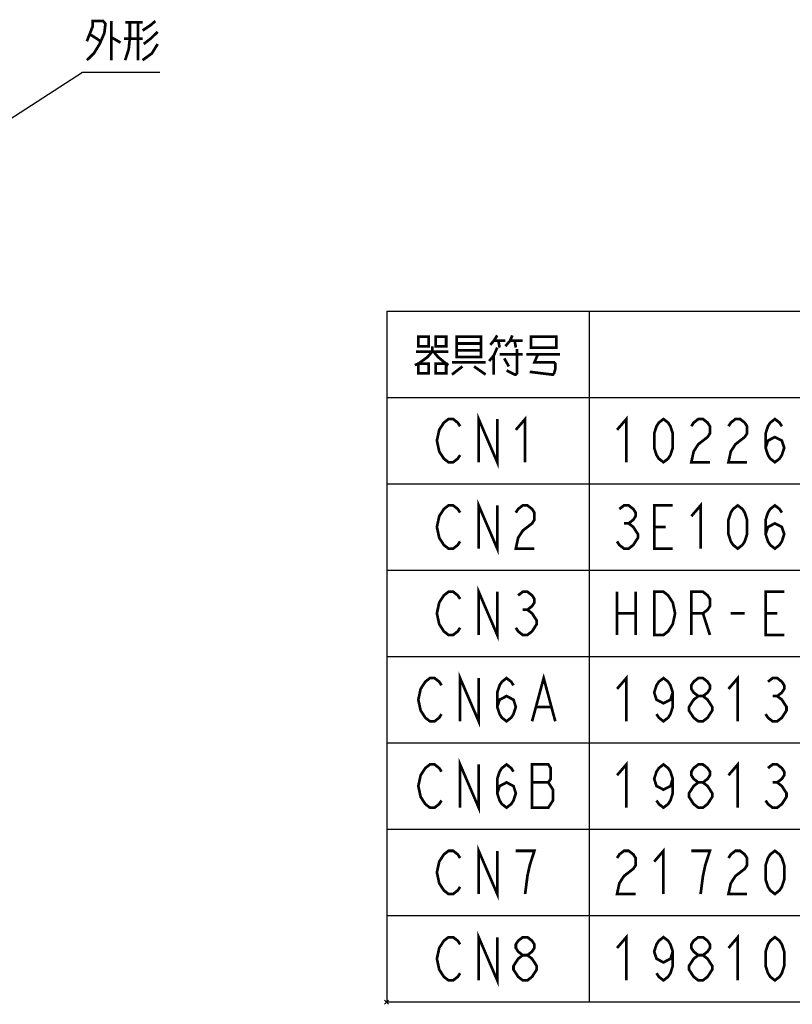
# Model space of a CAD drawing. Extents: x 147 to 2026, y 157 to 1386.
# Tile 3 of 30: x 564 to 850, y 199 to 564. Entities that reach past the tile are written whole.
import ezdxf

# ---------------------------------------------------------------- set-up
doc = ezdxf.new("R2010")
doc.units = 0
doc.header["$LTSCALE"] = 115.5
doc.layers.get('0').update_dxf_attribs({"linetype": 'CONTINUOUS'})
doc.layers.add('ALL_NOTE', color=7, linetype='CONTINUOUS')

msp = doc.modelspace()

# ---------------------------------------------------------------- linework, layer by layer
at = {"color": 2, "linetype": 'CONTINUOUS'}
for p, q in [((700.091, 456.091), (1465.091, 456.091)), ((700.091, 456.091), (700.091, 200.091)), ((775.091, 456.091), (775.091, 200.091)), ((700.091, 424.091), (1465.091, 424.091)), ((700.091, 392.091), (1465.091, 392.091)), ((700.091, 360.091), (1465.091, 360.091)), ((700.091, 328.091), (1465.091, 328.091)), ((700.091, 296.091), (1465.091, 296.091)), ((700.091, 264.091), (1465.091, 264.091)), ((700.091, 232.091), (1465.091, 232.091)), ((700.091, 200.091), (1465.091, 200.091))]:
    msp.add_line(p, q, dxfattribs=at)
at = {"color": 7, "linetype": 'CONTINUOUS'}
for p, q in [((700.781, 199.219), (699.219, 200.781)), ((700.781, 200.781), (699.219, 199.219))]:
    msp.add_line(p, q, dxfattribs=at)
at = {"layer": 'ALL_NOTE', "color": 2, "linetype": 'CONTINUOUS'}
for p, q in [((547.324, 518.767), (587.324, 544.586)), ((587.324, 544.586), (588.574, 544.586)), ((588.574, 544.586), (616.094, 544.586))]:
    msp.add_line(p, q, dxfattribs=at)
at = {"layer": 'ALL_NOTE', "color": 2, "linetype": 'CONTINUOUS', "const_width": 1}
for points in [[(589.004, 556.086), (591.154, 561.586), (591.154, 563.586), (595.024, 563.586), (595.884, 562.586), (595.454, 559.086), (593.734, 555.086), (591.584, 551.586), (589.004, 549.086)], [(598.034, 563.586), (598.034, 549.086)], [(604.914, 563.086), (604.914, 557.086), (604.484, 553.086), (603.194, 549.086)], [(603.194, 563.086), (609.644, 563.086)], [(607.924, 563.086), (607.924, 549.086)], [(609.644, 560.086), (612.654, 562.086), (614.374, 563.586)], [(590.294, 558.586), (594.164, 556.086)], [(615.234, 559.586), (612.654, 557.086), (610.074, 555.086)], [(598.034, 557.586), (601.474, 555.586)], [(609.644, 557.086), (602.764, 557.086)], [(615.234, 555.086), (613.084, 551.586), (609.644, 549.086)], [(711.791, 446.591), (711.791, 443.09), (715.661, 443.09), (715.661, 446.591), (711.791, 446.591)], [(718.241, 446.591), (718.241, 443.09), (722.111, 443.09), (722.111, 446.591), (718.241, 446.591)], [(725.981, 446.591), (725.981, 439.591), (725.981, 439.091), (735.011, 439.091), (735.011, 446.591), (725.981, 446.591)], [(741.031, 447.09), (739.741, 445.091), (738.451, 443.59)], [(739.741, 445.091), (744.041, 445.091)], [(741.461, 445.091), (741.891, 442.59)], [(744.041, 443.09), (745.761, 445.091), (746.621, 447.09)], [(745.761, 445.091), (750.491, 445.091)], [(747.481, 445.091), (747.911, 442.59)], [(753.501, 446.091), (753.501, 442.59), (762.961, 442.59), (762.961, 446.591), (753.501, 446.591), (753.501, 446.091)], [(716.951, 443.09), (716.951, 441.091), (715.231, 439.091), (711.791, 436.59), (710.501, 436.091)], [(710.931, 441.091), (722.971, 441.091)], [(717.381, 441.091), (719.101, 439.091), (722.111, 436.59), (722.971, 436.091)], [(725.981, 444.09), (735.011, 444.09)], [(735.011, 441.591), (725.981, 441.591)], [(741.031, 442.59), (739.741, 439.591), (738.021, 437.59)], [(748.341, 442.09), (748.341, 433.09), (747.911, 432.59), (747.481, 432.59), (744.471, 434.091)], [(739.741, 439.591), (739.741, 432.59)], [(741.891, 440.091), (750.491, 440.091)], [(743.611, 438.59), (745.331, 435.591)], [(751.781, 440.091), (764.251, 440.091)], [(756.081, 440.091), (754.791, 437.09), (762.101, 437.09), (762.531, 436.59), (762.531, 434.591), (762.101, 433.09), (761.671, 432.59), (761.241, 432.59), (753.071, 433.59)], [(711.791, 436.59), (711.791, 433.09), (715.661, 433.09), (715.661, 436.59), (711.791, 436.59)], [(718.241, 436.59), (718.241, 433.09), (722.111, 433.09), (722.111, 436.59), (718.241, 436.59)], [(724.261, 437.09), (736.731, 437.09)], [(728.131, 435.591), (724.261, 432.59)], [(732.431, 435.591), (736.731, 432.59)], [(727.271, 402.757), (726.411, 401.424), (724.691, 400.09), (722.971, 400.09), (721.251, 401.424), (720.391, 402.757), (719.531, 404.091), (718.671, 408.091), (719.531, 412.09), (720.391, 413.424), (721.251, 414.757), (722.971, 416.09), (724.691, 416.09), (726.411, 414.757), (727.271, 413.424)], [(734.151, 400.09), (734.151, 416.09), (741.031, 400.09), (741.031, 416.09)], [(747.911, 412.09), (751.351, 416.09), (751.351, 400.09)], [(785.411, 412.09), (788.851, 416.09), (788.851, 400.09)], [(802.611, 400.09), (800.891, 401.424), (800.031, 402.757), (799.171, 405.424), (799.171, 410.757), (800.031, 413.424), (800.891, 414.757), (802.611, 416.09), (804.331, 414.757), (805.191, 413.424), (806.051, 410.757), (806.051, 405.424), (805.191, 402.757), (804.331, 401.424), (802.611, 400.09)], [(812.931, 413.424), (813.791, 414.757), (815.511, 416.09), (817.231, 416.09), (818.951, 414.757), (819.811, 413.424), (819.811, 410.757), (818.951, 409.424), (817.231, 408.091), (815.511, 406.757), (813.791, 404.091), (812.931, 400.09), (819.811, 400.09)], [(826.691, 413.424), (827.551, 414.757), (829.271, 416.09), (830.991, 416.09), (832.711, 414.757), (833.571, 413.424), (833.571, 410.757), (832.711, 409.424), (830.991, 408.091), (829.271, 406.757), (827.551, 404.091), (826.691, 400.09), (833.571, 400.09)], [(840.451, 405.424), (841.311, 408.091), (843.891, 409.424), (846.471, 408.091), (847.331, 405.424), (846.471, 402.757), (845.611, 401.424), (843.891, 400.09), (842.171, 401.424), (841.311, 402.757), (840.451, 405.424), (840.451, 410.757), (841.311, 413.424), (842.171, 414.757), (843.891, 416.09), (845.611, 414.757), (846.471, 413.424)], [(727.271, 370.757), (726.411, 369.424), (724.691, 368.091), (722.971, 368.091), (721.251, 369.424), (720.391, 370.757), (719.531, 372.091), (718.671, 376.091), (719.531, 380.09), (720.391, 381.424), (721.251, 382.757), (722.971, 384.091), (724.691, 384.091), (726.411, 382.757), (727.271, 381.424)], [(734.151, 368.091), (734.151, 384.091), (741.031, 368.091), (741.031, 384.091)], [(747.911, 381.424), (748.771, 382.757), (750.491, 384.091), (752.211, 384.091), (753.931, 382.757), (754.791, 381.424), (754.791, 378.757), (753.931, 377.424), (752.211, 376.091), (750.491, 374.757), (748.771, 372.091), (747.911, 368.091), (754.791, 368.091)], [(786.271, 382.757), (787.991, 384.091), (789.711, 384.091), (791.431, 382.757), (792.291, 381.424), (792.291, 380.09), (791.431, 378.757), (789.711, 377.424), (791.431, 376.091), (792.291, 374.757), (793.151, 373.424), (793.151, 372.091), (792.291, 370.757), (791.431, 369.424), (789.711, 368.091), (787.991, 368.091), (786.271, 369.424), (785.411, 370.757)], [(806.051, 368.091), (799.171, 368.091), (799.171, 384.091), (806.051, 384.091)], [(812.931, 380.09), (816.371, 384.091), (816.371, 368.091)], [(830.131, 368.091), (828.411, 369.424), (827.551, 370.757), (826.691, 373.424), (826.691, 378.757), (827.551, 381.424), (828.411, 382.757), (830.131, 384.091), (831.851, 382.757), (832.711, 381.424), (833.571, 378.757), (833.571, 373.424), (832.711, 370.757), (831.851, 369.424), (830.131, 368.091)], [(840.451, 373.424), (841.311, 376.091), (843.891, 377.424), (846.471, 376.091), (847.331, 373.424), (846.471, 370.757), (845.611, 369.424), (843.891, 368.091), (842.171, 369.424), (841.311, 370.757), (840.451, 373.424), (840.451, 378.757), (841.311, 381.424), (842.171, 382.757), (843.891, 384.091), (845.611, 382.757), (846.471, 381.424)], [(787.991, 377.424), (789.711, 377.424)], [(799.171, 376.091), (803.471, 376.091)], [(734.151, 336.09), (734.151, 352.09), (741.031, 336.09), (741.031, 352.09)], [(727.271, 338.757), (726.411, 337.424), (724.691, 336.09), (722.971, 336.09), (721.251, 337.424), (720.391, 338.757), (719.531, 340.091), (718.671, 344.09), (719.531, 348.091), (720.391, 349.424), (721.251, 350.757), (722.971, 352.09), (724.691, 352.09), (726.411, 350.757), (727.271, 349.424)], [(748.771, 350.757), (750.491, 352.09), (752.211, 352.09), (753.931, 350.757), (754.791, 349.424), (754.791, 348.091), (753.931, 346.757), (752.211, 345.424), (753.931, 344.09), (754.791, 342.757), (755.651, 341.424), (755.651, 340.091), (754.791, 338.757), (753.931, 337.424), (752.211, 336.09), (750.491, 336.09), (748.771, 337.424), (747.911, 338.757)], [(785.411, 352.09), (785.411, 336.09)], [(792.291, 352.09), (792.291, 336.09)], [(799.171, 352.09), (802.611, 352.09), (804.331, 350.757), (805.191, 349.424), (806.051, 348.091), (806.911, 344.09), (806.051, 340.091), (805.191, 338.757), (804.331, 337.424), (802.611, 336.09), (799.171, 336.09), (799.171, 352.09)], [(812.931, 336.09), (812.931, 352.09), (817.231, 352.09), (818.951, 350.757), (819.811, 349.424), (819.811, 346.757), (818.951, 345.424), (817.231, 344.09), (812.931, 344.09)], [(847.331, 336.09), (840.451, 336.09), (840.451, 352.09), (847.331, 352.09)], [(750.491, 345.424), (752.211, 345.424)], [(785.411, 344.09), (792.291, 344.09)], [(817.231, 344.09), (819.811, 336.09)], [(827.551, 344.09), (832.711, 344.09)], [(840.451, 344.09), (844.751, 344.09)], [(727.271, 304.09), (727.271, 320.09), (734.151, 304.09), (734.151, 320.09)], [(753.931, 304.09), (758.231, 320.09), (762.531, 304.09)], [(785.411, 316.091), (788.851, 320.09), (788.851, 304.09)], [(826.691, 316.091), (830.131, 320.09), (830.131, 304.09)], [(720.391, 306.757), (719.531, 305.424), (717.811, 304.09), (716.091, 304.09), (714.371, 305.424), (713.511, 306.757), (712.651, 308.091), (711.791, 312.09), (712.651, 316.091), (713.511, 317.424), (714.371, 318.757), (716.091, 320.09), (717.811, 320.09), (719.531, 318.757), (720.391, 317.424)], [(741.031, 309.424), (741.891, 312.09), (744.471, 313.424), (747.051, 312.09), (747.911, 309.424), (747.051, 306.757), (746.191, 305.424), (744.471, 304.09), (742.751, 305.424), (741.891, 306.757), (741.031, 309.424), (741.031, 314.757), (741.891, 317.424), (742.751, 318.757), (744.471, 320.09), (746.191, 318.757), (747.051, 317.424)], [(806.051, 314.757), (805.191, 312.09), (802.611, 310.757), (800.031, 312.09), (799.171, 314.757), (800.031, 317.424), (800.891, 318.757), (802.611, 320.09), (804.331, 318.757), (805.191, 317.424), (806.051, 314.757), (806.051, 309.424), (805.191, 306.757), (804.331, 305.424), (802.611, 304.09), (800.891, 305.424), (800.031, 306.757)], [(815.511, 313.424), (813.791, 314.757), (812.931, 316.091), (812.931, 317.424), (813.791, 318.757), (815.511, 320.09), (817.231, 320.09), (818.951, 318.757), (819.811, 317.424), (819.811, 316.091), (818.951, 314.757), (817.231, 313.424)], [(841.311, 318.757), (843.031, 320.09), (844.751, 320.09), (846.471, 318.757), (847.331, 317.424), (847.331, 316.091), (846.471, 314.757), (844.751, 313.424), (846.471, 312.09), (847.331, 310.757), (848.191, 309.424), (848.191, 308.091), (847.331, 306.757), (846.471, 305.424), (844.751, 304.09), (843.031, 304.09), (841.311, 305.424), (840.451, 306.757)], [(815.511, 304.09), (813.791, 305.424), (812.931, 306.757), (812.071, 308.091), (812.071, 309.424), (812.931, 310.757), (813.791, 312.09), (815.511, 313.424), (817.231, 313.424), (818.951, 312.09), (819.811, 310.757), (820.671, 309.424), (820.671, 308.091), (819.811, 306.757), (818.951, 305.424), (817.231, 304.09), (815.511, 304.09)], [(843.031, 313.424), (844.751, 313.424)], [(755.651, 309.424), (760.811, 309.424)], [(720.391, 274.757), (719.531, 273.424), (717.811, 272.091), (716.091, 272.091), (714.371, 273.424), (713.511, 274.757), (712.651, 276.09), (711.791, 280.091), (712.651, 284.091), (713.511, 285.424), (714.371, 286.757), (716.091, 288.091), (717.811, 288.091), (719.531, 286.757), (720.391, 285.424)], [(727.271, 272.091), (727.271, 288.091), (734.151, 272.091), (734.151, 288.091)], [(741.031, 277.424), (741.891, 280.091), (744.471, 281.424), (747.051, 280.091), (747.911, 277.424), (747.051, 274.757), (746.191, 273.424), (744.471, 272.091), (742.751, 273.424), (741.891, 274.757), (741.031, 277.424), (741.031, 282.757), (741.891, 285.424), (742.751, 286.757), (744.471, 288.091), (746.191, 286.757), (747.051, 285.424)], [(753.931, 288.091), (753.931, 272.091), (759.951, 272.091), (760.811, 273.424), (761.671, 274.757), (761.671, 278.757), (760.811, 280.091), (759.951, 281.424), (760.811, 282.757), (760.811, 286.757), (759.951, 288.091), (753.931, 288.091)], [(785.411, 284.091), (788.851, 288.091), (788.851, 272.091)], [(806.051, 282.757), (805.191, 280.091), (802.611, 278.757), (800.031, 280.091), (799.171, 282.757), (800.031, 285.424), (800.891, 286.757), (802.611, 288.091), (804.331, 286.757), (805.191, 285.424), (806.051, 282.757), (806.051, 277.424), (805.191, 274.757), (804.331, 273.424), (802.611, 272.091), (800.891, 273.424), (800.031, 274.757)], [(815.511, 281.424), (813.791, 282.757), (812.931, 284.091), (812.931, 285.424), (813.791, 286.757), (815.511, 288.091), (817.231, 288.091), (818.951, 286.757), (819.811, 285.424), (819.811, 284.091), (818.951, 282.757), (817.231, 281.424)], [(826.691, 284.091), (830.131, 288.091), (830.131, 272.091)], [(841.311, 286.757), (843.031, 288.091), (844.751, 288.091), (846.471, 286.757), (847.331, 285.424), (847.331, 284.091), (846.471, 282.757), (844.751, 281.424), (846.471, 280.091), (847.331, 278.757), (848.191, 277.424), (848.191, 276.09), (847.331, 274.757), (846.471, 273.424), (844.751, 272.091), (843.031, 272.091), (841.311, 273.424), (840.451, 274.757)], [(753.931, 281.424), (759.951, 281.424)], [(815.511, 272.091), (813.791, 273.424), (812.931, 274.757), (812.071, 276.09), (812.071, 277.424), (812.931, 278.757), (813.791, 280.091), (815.511, 281.424), (817.231, 281.424), (818.951, 280.091), (819.811, 278.757), (820.671, 277.424), (820.671, 276.09), (819.811, 274.757), (818.951, 273.424), (817.231, 272.091), (815.511, 272.091)], [(843.031, 281.424), (844.751, 281.424)], [(727.271, 242.757), (726.411, 241.424), (724.691, 240.091), (722.971, 240.091), (721.251, 241.424), (720.391, 242.757), (719.531, 244.09), (718.671, 248.091), (719.531, 252.09), (720.391, 253.424), (721.251, 254.757), (722.971, 256.091), (724.691, 256.091), (726.411, 254.757), (727.271, 253.424)], [(734.151, 240.091), (734.151, 256.091), (741.031, 240.091), (741.031, 256.091)], [(751.351, 240.091), (752.211, 246.757), (753.071, 250.757), (753.931, 253.424), (754.791, 256.091), (747.911, 256.091)], [(785.411, 253.424), (786.271, 254.757), (787.991, 256.091), (789.711, 256.091), (791.431, 254.757), (792.291, 253.424), (792.291, 250.757), (791.431, 249.424), (789.711, 248.091), (787.991, 246.757), (786.271, 244.09), (785.411, 240.091), (792.291, 240.091)], [(799.171, 252.09), (802.611, 256.091), (802.611, 240.091)], [(816.371, 240.091), (817.231, 246.757), (818.091, 250.757), (818.951, 253.424), (819.811, 256.091), (812.931, 256.091)], [(826.691, 253.424), (827.551, 254.757), (829.271, 256.091), (830.991, 256.091), (832.711, 254.757), (833.571, 253.424), (833.571, 250.757), (832.711, 249.424), (830.991, 248.091), (829.271, 246.757), (827.551, 244.09), (826.691, 240.091), (833.571, 240.091)], [(843.891, 240.091), (842.171, 241.424), (841.311, 242.757), (840.451, 245.424), (840.451, 250.757), (841.311, 253.424), (842.171, 254.757), (843.891, 256.091), (845.611, 254.757), (846.471, 253.424), (847.331, 250.757), (847.331, 245.424), (846.471, 242.757), (845.611, 241.424), (843.891, 240.091)], [(734.151, 208.091), (734.151, 224.091), (741.031, 208.091), (741.031, 224.091)], [(727.271, 210.757), (726.411, 209.424), (724.691, 208.091), (722.971, 208.091), (721.251, 209.424), (720.391, 210.757), (719.531, 212.09), (718.671, 216.091), (719.531, 220.09), (720.391, 221.424), (721.251, 222.757), (722.971, 224.091), (724.691, 224.091), (726.411, 222.757), (727.271, 221.424)], [(750.491, 217.424), (748.771, 218.757), (747.911, 220.09), (747.911, 221.424), (748.771, 222.757), (750.491, 224.091), (752.211, 224.091), (753.931, 222.757), (754.791, 221.424), (754.791, 220.09), (753.931, 218.757), (752.211, 217.424)], [(785.411, 220.09), (788.851, 224.091), (788.851, 208.091)], [(806.051, 218.757), (805.191, 216.091), (802.611, 214.757), (800.031, 216.091), (799.171, 218.757), (800.031, 221.424), (800.891, 222.757), (802.611, 224.091), (804.331, 222.757), (805.191, 221.424), (806.051, 218.757), (806.051, 213.424), (805.191, 210.757), (804.331, 209.424), (802.611, 208.091), (800.891, 209.424), (800.031, 210.757)], [(815.511, 217.424), (813.791, 218.757), (812.931, 220.09), (812.931, 221.424), (813.791, 222.757), (815.511, 224.091), (817.231, 224.091), (818.951, 222.757), (819.811, 221.424), (819.811, 220.09), (818.951, 218.757), (817.231, 217.424)], [(826.691, 220.09), (830.131, 224.091), (830.131, 208.091)], [(843.891, 208.091), (842.171, 209.424), (841.311, 210.757), (840.451, 213.424), (840.451, 218.757), (841.311, 221.424), (842.171, 222.757), (843.891, 224.091), (845.611, 222.757), (846.471, 221.424), (847.331, 218.757), (847.331, 213.424), (846.471, 210.757), (845.611, 209.424), (843.891, 208.091)], [(750.491, 208.091), (748.771, 209.424), (747.911, 210.757), (747.051, 212.09), (747.051, 213.424), (747.911, 214.757), (748.771, 216.091), (750.491, 217.424), (752.211, 217.424), (753.931, 216.091), (754.791, 214.757), (755.651, 213.424), (755.651, 212.09), (754.791, 210.757), (753.931, 209.424), (752.211, 208.091), (750.491, 208.091)], [(815.511, 208.091), (813.791, 209.424), (812.931, 210.757), (812.071, 212.09), (812.071, 213.424), (812.931, 214.757), (813.791, 216.091), (815.511, 217.424), (817.231, 217.424), (818.951, 216.091), (819.811, 214.757), (820.671, 213.424), (820.671, 212.09), (819.811, 210.757), (818.951, 209.424), (817.231, 208.091), (815.511, 208.091)]]:
    msp.add_lwpolyline(points, dxfattribs=at)

doc.saveas('drawing.dxf')
